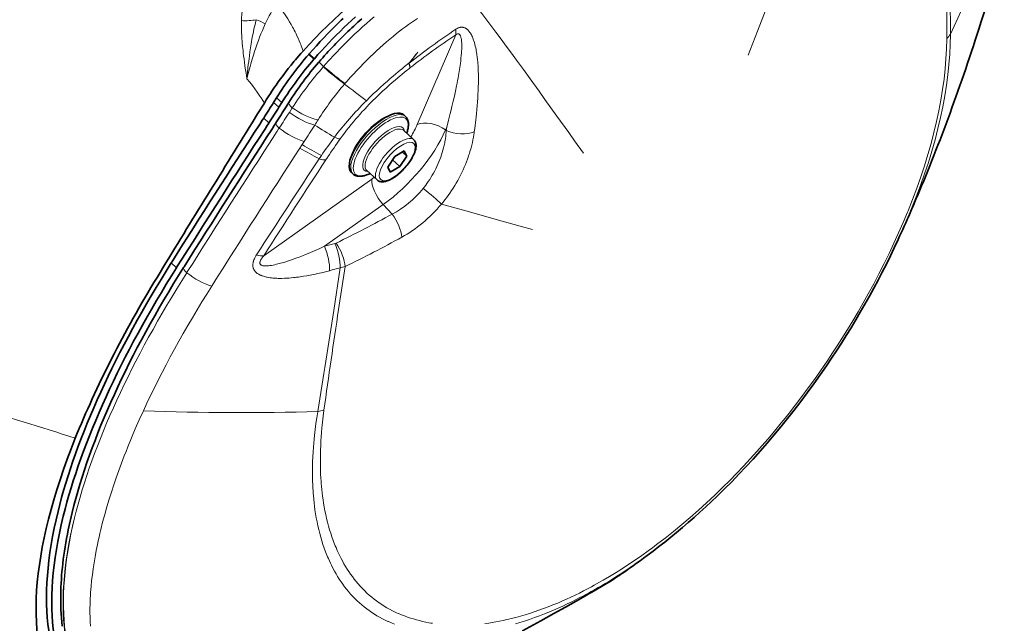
# Model space of a CAD drawing. Extents: x -672 to 7836, y -4841 to 1047.
# Tile 34 of 80: x 4855 to 4981, y -4611 to -4534. Entities that reach past the tile are written whole.
import ezdxf

# ---------------------------------------------------------------- set-up
doc = ezdxf.new("R2010")
doc.units = 0

msp = doc.modelspace()

# ---------------------------------------------------------------- linework, layer by layer
at = {"color": 7, "lineweight": 13}
for p, q in [((4905.89502, -4547.098145), (4910.84082, -4535.579102)), ((4973.992188, -4536.097656), (4973.992676, -4536.046875)), ((4974.449707, -4535.510254), (4974.449707, -4535.458496)), ((4892.619141, -4538.696777), (4891.938965, -4538.07959)), ((4892.675293, -4538.631836), (4891.995605, -4538.01416)), ((4892.678711, -4538.62793), (4891.999023, -4538.010742)), ((4893.802734, -4539.687012), (4893.859863, -4539.622559)), ((4904.825195, -4539.21582), (4904.854004, -4539.213379)), ((4904.941895, -4539.830566), (4904.958496, -4539.817383)), ((4896.59668, -4541.832031), (4896.549805, -4541.88623)), ((4888.480957, -4544.276855), (4887.80127, -4543.65918)), ((4888.111816, -4544.862793), (4887.432129, -4544.245117)), ((4889.456055, -4545.525879), (4889.831055, -4544.944824)), ((4886.828125, -4546.875488), (4886.148438, -4546.257813)), ((4887.817871, -4548.06543), (4887.891602, -4547.951172)), ((4887.891602, -4547.95166), (4888.075684, -4547.66748)), ((4888.075684, -4547.66748), (4888.152344, -4547.548828)), ((4909.537598, -4547.786133), (4909.692871, -4547.424316)), ((4909.636719, -4547.856934), (4909.537598, -4547.786133)), ((4909.692871, -4547.424316), (4909.636719, -4547.856934)), ((4913.290039, -4547.605469), (4913.231445, -4548.043457)), ((4887.601563, -4548.399902), (4887.817871, -4548.06543)), ((4891.012207, -4549.794922), (4890.791992, -4550.133789)), ((4891.087402, -4549.679199), (4891.012207, -4549.794922)), ((4891.271973, -4549.39502), (4891.087402, -4549.679199)), ((4891.349609, -4549.274902), (4891.271973, -4549.39502)), ((4893.280273, -4551.511719), (4893.496582, -4551.189941)), ((4893.496582, -4551.189941), (4893.570801, -4551.080078)), ((4894.14209, -4551.651855), (4894.348145, -4551.339355)), ((4894.348145, -4551.339355), (4894.418457, -4551.23291)), ((4886.153809, -4563.971191), (4900.054199, -4554.095215)), ((4893.967773, -4562.749512), (4901.535156, -4557.373047)), ((4902.673828, -4558.604004), (4901.535156, -4557.373047)), ((4969.400879, -4558.053711), (4969.467285, -4557.891113)), ((4968.938965, -4558.35498), (4969.004395, -4558.195801)), ((4874.943359, -4565.493164), (4874.263672, -4564.875977)), ((4895.996582, -4565.517578), (4895.167969, -4571.00293)), ((4896.610352, -4565.352539), (4895.779297, -4570.862305)), ((4876.263184, -4566.137207), (4876.323242, -4566.041992)), ((4879.524902, -4567.769043), (4879.463867, -4567.865723)), ((4893.110352, -4584.006836), (4893.115234, -4583.978027)), ((4893.895508, -4583.833984), (4893.899414, -4583.806152)), ((4903.495117, -4609.956543), (4903.422852, -4609.925293)), ((4902.206055, -4610.991211), (4902.132324, -4610.958496))]:
    msp.add_line(p, q, dxfattribs=at)
at = {"color": 7, "lineweight": 35}
for p, q in [((4891.938965, -4538.07959), (4891.995605, -4538.01416)), ((4891.995605, -4538.01416), (4891.999023, -4538.010742)), ((4892.619141, -4538.696777), (4892.675293, -4538.631836)), ((4892.675293, -4538.631836), (4892.678711, -4538.62793)), ((4893.26416, -4539.037598), (4893.209961, -4539.100586)), ((4887.432129, -4544.245117), (4887.80127, -4543.65918)), ((4886.237305, -4544.331055), (4885.375, -4545.730469)), ((4888.111816, -4544.862793), (4888.480957, -4544.276855)), ((4889.398438, -4544.243164), (4889.028809, -4544.830566)), ((4885.375, -4545.730469), (4884.671387, -4546.867188)), ((4885.814453, -4546.775879), (4885.888184, -4546.661621)), ((4885.888184, -4546.661621), (4886.071777, -4546.376953)), ((4886.071777, -4546.376953), (4886.148438, -4546.257813)), ((4904.382324, -4546.050781), (4904.172363, -4545.859863)), ((4885.599121, -4547.11084), (4885.814453, -4546.775879)), ((4886.278809, -4547.728027), (4886.494141, -4547.393555)), ((4886.494141, -4547.393555), (4886.567871, -4547.278809)), ((4886.567871, -4547.278809), (4886.751465, -4546.994629)), ((4886.751465, -4546.994629), (4886.828125, -4546.875488)), ((4887.39502, -4547.385742), (4887.179688, -4547.720703)), ((4887.46875, -4547.271973), (4887.39502, -4547.385742)), ((4887.651855, -4546.987793), (4887.46875, -4547.271973)), ((4887.728516, -4546.868652), (4887.651855, -4546.987793)), ((4905.44043, -4549.039063), (4904.108887, -4547.829102)), ((4903.005371, -4551.190918), (4902.100586, -4552.552734)), ((4902.703125, -4551.64502), (4903.64502, -4552.500488)), ((4904.22998, -4550.483887), (4903.005371, -4551.190918)), ((4903.64502, -4552.500488), (4904.549805, -4551.138672)), ((4903.984863, -4550.625), (4904.549805, -4551.138672)), ((4904.549805, -4551.138672), (4904.22998, -4550.483887)), ((4900.733887, -4554.220215), (4899.401855, -4553.010254)), ((4902.100586, -4552.552734), (4902.42041, -4553.208008)), ((4902.42041, -4553.208008), (4903.64502, -4552.500488)), ((4897.658203, -4553.452637), (4897.448242, -4553.261719)), ((4874.263672, -4564.875977), (4874.32373, -4564.780762)), ((4874.943359, -4565.493164), (4875.003418, -4565.398438)), ((4875.919922, -4565.365723), (4875.859863, -4565.460938)), ((4931.996094, -4604.959473), (4931.768555, -4605.116699))]:
    msp.add_line(p, q, dxfattribs=at)
at = {"color": 7, "lineweight": 13}
for points in [[(4948.460938, -4538.186035), (4949.664551, -4535.078613), (4950.471191, -4533.008301), (4952.088867, -4528.869141), (4953.458496, -4525.35791), (4954.140137, -4523.600586), (4955.15625, -4520.961914), (4956.021484, -4518.693848), (4956.876953, -4516.421387), (4957.350098, -4515.150879), (4957.819336, -4513.878906), (4958.27002, -4512.645996), (4958.716309, -4511.411621), (4959.388672, -4509.526367), (4960.049805, -4507.63623), (4960.699219, -4505.742188), (4961.019043, -4504.792969), (4961.335449, -4503.842773)], [(4887.864746, -4531.491699), (4888.154297, -4531.889648), (4888.438477, -4532.291504), (4888.577637, -4532.494141), (4888.71582, -4532.698242), (4888.896484, -4532.97168), (4889.074707, -4533.24707), (4889.249023, -4533.524902), (4889.461914, -4533.875), (4889.668945, -4534.229004), (4889.869629, -4534.586426), (4889.967285, -4534.766602), (4890.063477, -4534.947754), (4890.188965, -4535.19043), (4890.310547, -4535.435059), (4890.429199, -4535.681641), (4890.576172, -4536.001465), (4890.716309, -4536.324219), (4890.850586, -4536.650391), (4890.914551, -4536.814453), (4890.977051, -4536.979492), (4891.057617, -4537.200684), (4891.134277, -4537.42334), (4891.20752, -4537.647461)], [(4913.277344, -4531.594727), (4914.198242, -4532.810059), (4915.109375, -4534.021973), (4916.01123, -4535.22998), (4916.682129, -4536.134277), (4917.348145, -4537.037109), (4918.010254, -4537.937988), (4918.668457, -4538.837891), (4919.541016, -4540.035156), (4920.408203, -4541.230957), (4921.558594, -4542.823242), (4922.322266, -4543.883789), (4923.846191, -4546.003906), (4925.369141, -4548.124023), (4926.132324, -4549.185059), (4927.280762, -4550.777344)], [(4883.98877, -4541.200684), (4883.974121, -4541.113281), (4883.883301, -4540.498047), (4883.790039, -4539.856934), (4883.747559, -4539.560547), (4883.678223, -4539.061035), (4883.624512, -4538.655762), (4883.572266, -4538.248047), (4883.532227, -4537.916992), (4883.494141, -4537.583984), (4883.441406, -4537.083984), (4883.394043, -4536.580078), (4883.373047, -4536.32666), (4883.354004, -4536.072266), (4883.32959, -4535.688965), (4883.30957, -4535.303223), (4883.29541, -4534.915527), (4883.287598, -4534.525391), (4883.286133, -4534.130859), (4883.292969, -4533.729492)], [(4883.98877, -4541.200684), (4883.996094, -4541.112305), (4884.056641, -4540.484375), (4884.132324, -4539.753418), (4884.175293, -4539.365234), (4884.221191, -4538.973633), (4884.264648, -4538.615234), (4884.311035, -4538.254883), (4884.380371, -4537.747559), (4884.455566, -4537.237305), (4884.536133, -4536.724609), (4884.584961, -4536.434082), (4884.635742, -4536.143066), (4884.688477, -4535.854492), (4884.743652, -4535.56543), (4884.821777, -4535.177734), (4884.904297, -4534.789551), (4884.991699, -4534.401855), (4885.084961, -4534.012207), (4885.185059, -4533.618164)], [(4893.859863, -4539.622559), (4894.151367, -4539.292969), (4894.445313, -4538.964844), (4894.741699, -4538.63916), (4895.040527, -4538.315918), (4895.50293, -4537.82373), (4895.970703, -4537.336914), (4896.442871, -4536.855469), (4896.919434, -4536.380371), (4897.399902, -4535.911621), (4897.884277, -4535.449219), (4898.37207, -4534.993164), (4898.863281, -4534.544922), (4899.357422, -4534.103516), (4899.854492, -4533.67041), (4900.353516, -4533.244629)], [(4905.92627, -4533.442871), (4905.544434, -4533.700684), (4905.157715, -4533.96875), (4904.772461, -4534.243164), (4904.388184, -4534.524414), (4904.004883, -4534.812012), (4903.621582, -4535.106445), (4903.23877, -4535.408203), (4902.805176, -4535.758301), (4902.373535, -4536.115723), (4901.943848, -4536.480469), (4901.516602, -4536.852539), (4901.092285, -4537.231445), (4900.669922, -4537.616699), (4900.250977, -4538.008789), (4899.834473, -4538.406738), (4899.398926, -4538.833008), (4898.966797, -4539.266113), (4898.539063, -4539.705078), (4898.115234, -4540.149902), (4897.695801, -4540.600098), (4897.281738, -4541.055664), (4896.87207, -4541.516113), (4896.59668, -4541.832031)], [(4886.354004, -4534.143066), (4886.256836, -4534.357422), (4886.161621, -4534.572754), (4885.977051, -4535.003906), (4885.799805, -4535.437012), (4885.629395, -4535.871094), (4885.466309, -4536.305176), (4885.309082, -4536.739258), (4885.140137, -4537.227051), (4884.979004, -4537.712891), (4884.825195, -4538.196289), (4884.678223, -4538.67627), (4884.586426, -4538.984375), (4884.498047, -4539.290527), (4884.406738, -4539.61377), (4884.318359, -4539.93457), (4884.154785, -4540.548828), (4883.98877, -4541.200684)], [(4913.290039, -4547.605469), (4913.337891, -4547.23291), (4913.384277, -4546.858887), (4913.42627, -4546.503906), (4913.466309, -4546.147949), (4913.517578, -4545.660645), (4913.564941, -4545.172363), (4913.60791, -4544.68457), (4913.646484, -4544.195801), (4913.680176, -4543.706543), (4913.708984, -4543.217773), (4913.731934, -4542.72998), (4913.749023, -4542.242676), (4913.759766, -4541.755859), (4913.76416, -4541.270508), (4913.760742, -4540.786621), (4913.756348, -4540.544922), (4913.749512, -4540.303711), (4913.73291, -4539.89209), (4913.709961, -4539.482422), (4913.695313, -4539.278809), (4913.679199, -4539.075195), (4913.648438, -4538.750488), (4913.612305, -4538.426758), (4913.570313, -4538.10498), (4913.520996, -4537.784668), (4913.493652, -4537.625), (4913.463867, -4537.466309), (4913.41748, -4537.237305), (4913.366699, -4537.010254), (4913.310059, -4536.785156), (4913.247559, -4536.561523), (4913.178711, -4536.341309), (4913.14209, -4536.232422), (4913.103027, -4536.124512), (4913.047852, -4535.981445), (4912.98877, -4535.84082), (4912.924805, -4535.70166), (4912.854492, -4535.562012), (4912.77832, -4535.425781), (4912.737793, -4535.358887), (4912.695801, -4535.292969), (4912.63623, -4535.207031), (4912.57373, -4535.124023), (4912.506348, -4535.042969), (4912.433105, -4534.963379), (4912.354004, -4534.888184), (4912.311523, -4534.851074), (4912.26709, -4534.815918), (4912.223633, -4534.783691), (4912.178223, -4534.75293), (4912.113281, -4534.714355), (4912.04541, -4534.679199), (4911.974121, -4534.648438), (4911.893555, -4534.621094), (4911.809082, -4534.600586), (4911.765137, -4534.592773), (4911.720703, -4534.586914), (4911.67627, -4534.583008), (4911.630859, -4534.581543), (4911.568848, -4534.58252), (4911.506348, -4534.586914), (4911.442871, -4534.595703), (4911.395508, -4534.604492), (4911.347656, -4534.615723), (4911.251953, -4534.644043), (4911.200195, -4534.662598), (4911.148438, -4534.683105), (4911.094727, -4534.70752), (4911.041992, -4534.733398), (4910.940918, -4534.789063), (4910.84375, -4534.850586)], [(4909.692871, -4547.424316), (4909.922852, -4546.543945), (4910.146484, -4545.660156), (4910.255371, -4545.217773), (4910.362305, -4544.774902), (4910.518555, -4544.110352), (4910.668945, -4543.446289), (4910.8125, -4542.78418), (4910.949707, -4542.122559), (4911.017578, -4541.778809), (4911.083496, -4541.435547), (4911.14209, -4541.121582), (4911.198242, -4540.808105), (4911.286621, -4540.286621), (4911.367676, -4539.768555), (4911.405273, -4539.510742), (4911.44043, -4539.253418), (4911.484375, -4538.911133), (4911.522949, -4538.569824), (4911.557129, -4538.229492), (4911.583008, -4537.916016), (4911.603516, -4537.604492), (4911.611816, -4537.434082), (4911.617676, -4537.264648), (4911.621094, -4537.126953), (4911.62207, -4536.989746), (4911.621582, -4536.853516), (4911.618652, -4536.717773), (4911.613281, -4536.589844), (4911.605957, -4536.463867), (4911.595215, -4536.335938), (4911.580566, -4536.209961), (4911.568848, -4536.125977), (4911.554688, -4536.043457), (4911.540039, -4535.970703), (4911.522949, -4535.898926), (4911.502441, -4535.825684), (4911.479004, -4535.754883), (4911.446777, -4535.676758), (4911.428711, -4535.640137), (4911.408691, -4535.604492), (4911.386719, -4535.571289), (4911.362793, -4535.540039), (4911.328125, -4535.503418), (4911.308105, -4535.486816), (4911.287109, -4535.472168), (4911.26709, -4535.460449), (4911.246094, -4535.450684), (4911.216797, -4535.440918), (4911.186523, -4535.435059), (4911.154785, -4535.432617), (4911.131348, -4535.433594), (4911.106934, -4535.437012), (4911.080566, -4535.442383), (4911.054199, -4535.450195), (4911.006348, -4535.469727), (4910.958496, -4535.495117), (4910.910645, -4535.525391), (4910.875488, -4535.55127), (4910.84082, -4535.579102)], [(4899.35498, -4544.032715), (4899.79541, -4543.596191), (4900.240234, -4543.166016), (4900.688477, -4542.741699), (4901.140137, -4542.323242), (4901.595215, -4541.911621), (4902.052734, -4541.506348), (4902.42041, -4541.186523), (4902.789551, -4540.870605), (4903.159668, -4540.559082), (4903.433105, -4540.33252), (4903.706543, -4540.10791), (4903.991211, -4539.876953), (4904.276367, -4539.648438), (4904.825195, -4539.21582)], [(4899.726563, -4544.496582), (4900.150391, -4544.067383), (4900.57959, -4543.643555), (4901.012207, -4543.226074), (4901.449219, -4542.814941), (4901.88916, -4542.410156), (4902.33252, -4542.011719), (4902.688965, -4541.697754), (4903.046875, -4541.387695), (4903.40625, -4541.08252), (4903.675781, -4540.856445), (4903.945801, -4540.632813), (4904.217773, -4540.410156), (4904.490723, -4540.189941), (4904.941895, -4539.830566)], [(4895.992188, -4548.938965), (4896.258301, -4548.569824), (4896.531738, -4548.20166), (4896.8125, -4547.833984), (4897.099609, -4547.467285), (4897.394531, -4547.101563), (4897.695801, -4546.737305), (4897.973145, -4546.410156), (4898.255371, -4546.084961), (4898.542969, -4545.760742), (4898.834961, -4545.438965), (4899.03125, -4545.226563), (4899.229004, -4545.015625), (4899.430664, -4544.802734), (4899.726563, -4544.496582)], [(4906.67041, -4555.299316), (4906.831055, -4555.098145), (4906.987793, -4554.892578), (4907.141113, -4554.682617), (4907.321777, -4554.424316), (4907.496582, -4554.160645), (4907.666016, -4553.89209), (4907.82959, -4553.618164), (4907.987305, -4553.339844), (4908.138672, -4553.057129), (4908.284668, -4552.77002), (4908.423828, -4552.479004), (4908.556641, -4552.183594), (4908.683105, -4551.884766), (4908.799805, -4551.590332), (4908.909668, -4551.292969), (4909.013184, -4550.992188), (4909.109375, -4550.688477), (4909.199219, -4550.381836), (4909.28125, -4550.072754), (4909.356445, -4549.760742), (4909.391113, -4549.603516), (4909.423828, -4549.445801), (4909.45459, -4549.289063), (4909.48291, -4549.131836), (4909.524902, -4548.87793), (4909.561035, -4548.623535), (4909.591797, -4548.368652), (4909.617188, -4548.112793), (4909.636719, -4547.856934)], [(4909.012695, -4557.312988), (4909.225586, -4557.054199), (4909.434082, -4556.791016), (4909.638672, -4556.523926), (4909.864746, -4556.216797), (4910.084473, -4555.904785), (4910.298828, -4555.588379), (4910.507324, -4555.26709), (4910.709961, -4554.941406), (4910.906738, -4554.611328), (4911.09668, -4554.276855), (4911.280762, -4553.938477), (4911.454102, -4553.604492), (4911.621094, -4553.266602), (4911.781738, -4552.925293), (4911.935547, -4552.580566), (4912.083008, -4552.23291), (4912.223633, -4551.881348), (4912.357422, -4551.527344), (4912.483398, -4551.169922), (4912.543945, -4550.990234), (4912.602539, -4550.810059), (4912.677246, -4550.568848), (4912.749023, -4550.326172), (4912.816895, -4550.083008), (4912.904297, -4549.746094), (4912.984863, -4549.407715), (4913.058105, -4549.067871), (4913.124023, -4548.727051), (4913.181641, -4548.385254), (4913.20752, -4548.214355), (4913.231445, -4548.043457)], [(4909.012695, -4557.312988), (4911.355469, -4557.974121), (4912.913574, -4558.411133), (4916.026367, -4559.28125), (4919.140137, -4560.152344), (4920.699707, -4560.59082)], [(4968.938965, -4558.35498), (4968.37793, -4559.69043), (4967.795898, -4561.019531), (4967.194336, -4562.342773), (4966.573242, -4563.658691), (4965.932617, -4564.967285), (4965.273926, -4566.268066), (4964.59668, -4567.560547), (4963.901855, -4568.844238), (4963.251465, -4570.010254), (4962.586914, -4571.16748), (4961.908691, -4572.316895), (4961.216797, -4573.45752), (4960.512207, -4574.588379), (4959.915039, -4575.523926), (4959.309082, -4576.452148), (4958.695313, -4577.373047), (4958.229492, -4578.059082), (4957.758789, -4578.740723), (4956.973633, -4579.85498), (4956.177246, -4580.956055), (4955.370117, -4582.043945), (4954.551758, -4583.118652), (4953.723633, -4584.179688), (4953.214355, -4584.818359), (4952.70166, -4585.452148), (4952.186035, -4586.07959), (4951.666504, -4586.702148), (4950.968262, -4587.523438), (4950.264648, -4588.334961), (4949.555176, -4589.135742), (4948.696289, -4590.083008), (4947.830566, -4591.015137), (4946.95752, -4591.931152), (4946.078125, -4592.830566), (4945.192383, -4593.713867), (4944.151367, -4594.722168), (4943.103027, -4595.707031), (4942.046875, -4596.667969), (4940.984375, -4597.60498), (4939.915039, -4598.516602), (4938.839844, -4599.402832), (4937.759277, -4600.262695), (4936.673828, -4601.096191), (4936.129883, -4601.50293), (4935.584473, -4601.902344), (4934.765137, -4602.48877), (4933.943848, -4603.058594), (4933.121094, -4603.612793), (4932.296875, -4604.150391), (4931.460449, -4604.678223), (4930.623047, -4605.188477), (4929.785156, -4605.680664)], [(4886.153809, -4563.971191), (4886.095215, -4564.040527), (4886.038574, -4564.110352), (4885.966309, -4564.204102), (4885.898438, -4564.298828), (4885.836426, -4564.394531), (4885.780762, -4564.490723), (4885.755371, -4564.541016), (4885.731934, -4564.59082), (4885.712891, -4564.637695), (4885.696289, -4564.68457), (4885.678223, -4564.753418), (4885.671387, -4564.787598), (4885.66748, -4564.821289), (4885.665039, -4564.866211), (4885.66748, -4564.910156), (4885.675293, -4564.953125), (4885.687988, -4564.994141), (4885.706543, -4565.033203), (4885.731445, -4565.070313), (4885.762695, -4565.105469), (4885.800781, -4565.137207), (4885.844238, -4565.165527), (4885.892578, -4565.189941), (4885.927246, -4565.20459), (4885.963867, -4565.217285), (4886.041992, -4565.238281), (4886.088867, -4565.248047), (4886.137695, -4565.255859), (4886.197266, -4565.263184), (4886.257813, -4565.268066), (4886.372559, -4565.272949), (4886.489258, -4565.271973), (4886.635254, -4565.264648), (4886.781738, -4565.251465), (4886.929199, -4565.233398), (4887.040527, -4565.217773), (4887.151855, -4565.199707), (4887.373047, -4565.158691), (4887.594238, -4565.112305), (4887.814453, -4565.061035), (4887.979492, -4565.019531), (4888.144043, -4564.976563), (4888.326172, -4564.926758), (4888.507324, -4564.874512), (4888.869141, -4564.765625), (4889.227051, -4564.650879), (4889.582031, -4564.53125), (4889.934082, -4564.408203), (4890.283691, -4564.28125), (4890.706543, -4564.122559), (4891.125488, -4563.959961), (4891.541016, -4563.794434), (4891.850586, -4563.667969), (4892.158203, -4563.540527), (4892.768066, -4563.28125), (4893.371094, -4563.01709), (4893.967773, -4562.749512)], [(4885.233398, -4563.837402), (4885.140137, -4563.988281), (4885.095703, -4564.064941), (4885.053223, -4564.142578), (4884.999512, -4564.248047), (4884.949219, -4564.355469), (4884.903809, -4564.464844), (4884.86084, -4564.582031), (4884.82373, -4564.702148), (4884.808105, -4564.762695), (4884.793945, -4564.824219), (4884.77832, -4564.907227), (4884.766602, -4564.990723), (4884.759277, -4565.074707), (4884.756836, -4565.169922), (4884.760742, -4565.265625), (4884.771484, -4565.361816), (4884.790039, -4565.458008), (4884.802246, -4565.505371), (4884.816406, -4565.553223), (4884.837891, -4565.614258), (4884.863281, -4565.674805), (4884.89209, -4565.734375), (4884.916016, -4565.777832), (4884.941406, -4565.820801), (4884.969238, -4565.863281), (4884.999023, -4565.904297), (4885.045898, -4565.963379), (4885.096191, -4566.02002), (4885.149414, -4566.074219), (4885.191406, -4566.113281), (4885.235352, -4566.150879), (4885.32666, -4566.222168), (4885.422363, -4566.287598), (4885.513672, -4566.343262), (4885.608398, -4566.394531), (4885.705078, -4566.441895), (4885.773926, -4566.473145), (4885.84375, -4566.502441), (4885.92334, -4566.533203), (4886.003418, -4566.5625), (4886.133301, -4566.604492), (4886.263672, -4566.642578), (4886.395508, -4566.676758), (4886.494629, -4566.699707), (4886.59375, -4566.720703), (4886.792969, -4566.757324), (4886.969238, -4566.78418), (4887.145996, -4566.806641), (4887.322266, -4566.824707), (4887.45459, -4566.835938), (4887.586426, -4566.845215), (4887.850586, -4566.858398), (4888.008789, -4566.863281), (4888.166992, -4566.865723), (4888.333008, -4566.866211), (4888.499023, -4566.864746), (4888.821289, -4566.855469), (4889.141602, -4566.839844), (4889.420898, -4566.821289), (4889.69873, -4566.797852), (4889.975098, -4566.770996), (4890.181641, -4566.748535), (4890.387695, -4566.724121), (4890.607422, -4566.696289), (4890.826172, -4566.666016), (4891.261719, -4566.600586), (4891.693848, -4566.52832), (4892.122559, -4566.450195), (4892.54834, -4566.366211), (4892.8125, -4566.311523), (4893.075684, -4566.254395), (4893.598633, -4566.135742), (4894.117188, -4566.010742), (4894.631348, -4565.879395)], [(4870.687988, -4583.879395), (4870.155762, -4585.052734), (4869.643555, -4586.219238), (4869.150879, -4587.378418), (4868.678223, -4588.529785), (4868.449707, -4589.102539), (4868.226563, -4589.672852), (4867.865723, -4590.619141), (4867.519043, -4591.558594), (4867.1875, -4592.491699), (4866.870605, -4593.417969), (4866.568359, -4594.337402), (4866.28125, -4595.249023), (4865.983398, -4596.243164), (4865.703613, -4597.227539), (4865.442871, -4598.20166), (4865.200684, -4599.165527), (4865.086426, -4599.64502), (4864.977051, -4600.121582), (4864.872559, -4600.592773), (4864.773438, -4601.061035), (4864.61377, -4601.859375), (4864.468262, -4602.649414), (4864.337402, -4603.430176), (4864.220703, -4604.202148), (4864.118164, -4604.964355), (4864.030273, -4605.717285), (4863.957031, -4606.460449), (4863.89502, -4607.240234), (4863.870117, -4607.628906), (4863.849121, -4608.014648), (4863.833008, -4608.391113), (4863.820801, -4608.764648), (4863.810059, -4609.324219), (4863.808594, -4609.876465), (4863.816895, -4610.421875), (4863.834473, -4610.960449), (4863.866699, -4611.579102)], [(4893.110352, -4584.006836), (4892.986328, -4584.775879), (4892.874512, -4585.540039), (4892.774902, -4586.299805), (4892.72998, -4586.677734), (4892.6875, -4587.054199), (4892.63623, -4587.554688), (4892.589844, -4588.052246), (4892.549316, -4588.546875), (4892.505371, -4589.179688), (4892.470703, -4589.807617), (4892.445313, -4590.430664), (4892.429688, -4591.048828), (4892.422852, -4591.661621), (4892.425781, -4592.269043), (4892.437988, -4592.871094), (4892.461914, -4593.512695), (4892.478027, -4593.832031), (4892.49707, -4594.149902), (4892.518555, -4594.463379), (4892.542969, -4594.774902), (4892.584961, -4595.240723), (4892.632813, -4595.702148), (4892.6875, -4596.15918), (4892.748535, -4596.611816), (4892.827148, -4597.133789), (4892.915039, -4597.649414), (4893.01123, -4598.158691), (4893.115723, -4598.661133), (4893.229492, -4599.15625), (4893.351563, -4599.644531), (4893.481934, -4600.125977), (4893.621582, -4600.599609), (4893.772461, -4601.074707), (4893.932129, -4601.541992), (4894.101074, -4602.001465), (4894.278809, -4602.452148), (4894.370605, -4602.674316), (4894.464844, -4602.894043), (4894.594238, -4603.184082), (4894.727051, -4603.470215), (4894.864258, -4603.752441), (4895.052734, -4604.12207), (4895.248047, -4604.484863), (4895.450195, -4604.840332), (4895.658691, -4605.188477), (4895.874023, -4605.528809), (4896.096191, -4605.861328), (4896.324707, -4606.186523), (4896.560059, -4606.503906), (4896.80127, -4606.813477), (4897.062988, -4607.131348), (4897.331543, -4607.439941), (4897.607422, -4607.740234), (4897.889648, -4608.030762), (4898.178711, -4608.3125), (4898.474121, -4608.584961), (4898.776367, -4608.848145), (4899.084961, -4609.102051), (4899.399902, -4609.346191), (4899.720703, -4609.581055), (4900.047852, -4609.806641), (4900.381348, -4610.022461), (4900.720215, -4610.229004), (4901.064453, -4610.425781), (4901.415039, -4610.612793), (4901.770508, -4610.790527), (4902.132324, -4610.958496)], [(4893.895508, -4583.833984), (4893.796387, -4584.595215), (4893.750977, -4584.974609), (4893.708496, -4585.352539), (4893.669434, -4585.727539), (4893.633301, -4586.101563), (4893.584473, -4586.660645), (4893.542969, -4587.216797), (4893.507813, -4587.769531), (4893.479492, -4588.318359), (4893.456055, -4588.940918), (4893.441406, -4589.559082), (4893.436035, -4590.171875), (4893.439941, -4590.778809), (4893.452637, -4591.380859), (4893.475098, -4591.976563), (4893.506348, -4592.566895), (4893.526855, -4592.881836), (4893.550781, -4593.195313), (4893.585938, -4593.610352), (4893.626465, -4594.021973), (4893.671387, -4594.430176), (4893.727539, -4594.885254), (4893.790039, -4595.335938), (4893.858887, -4595.781738), (4893.933594, -4596.223145), (4894.02832, -4596.731934), (4894.131836, -4597.234375), (4894.243164, -4597.729492), (4894.362793, -4598.218262), (4894.491211, -4598.699219), (4894.627441, -4599.17334), (4894.771973, -4599.640137), (4894.924805, -4600.099121), (4895.091309, -4600.566406), (4895.178711, -4600.79834), (4895.268066, -4601.027832), (4895.358887, -4601.25293), (4895.45166, -4601.476074), (4895.605469, -4601.830078), (4895.764648, -4602.178711), (4895.929199, -4602.520996), (4896.099609, -4602.85791), (4896.274902, -4603.188965), (4896.473145, -4603.543945), (4896.678223, -4603.89209), (4896.88916, -4604.23291), (4897.106445, -4604.565918), (4897.330078, -4604.891602), (4897.560059, -4605.209961), (4897.795898, -4605.52002), (4898.037598, -4605.823242), (4898.303711, -4606.138672), (4898.57666, -4606.445313), (4898.855957, -4606.743164), (4899.14209, -4607.031738), (4899.43457, -4607.311035), (4899.733887, -4607.581055), (4900.039063, -4607.841309), (4900.351074, -4608.092773), (4900.668457, -4608.333984), (4900.992188, -4608.566406), (4901.322266, -4608.789063), (4901.657227, -4609.001953), (4901.998535, -4609.205566), (4902.345215, -4609.398926), (4902.696777, -4609.583008), (4903.054199, -4609.757813), (4903.237793, -4609.842773), (4903.422852, -4609.925293)], [(4914.587891, -4611.241699), (4915.088379, -4611.171875), (4915.547852, -4611.100098), (4916.008789, -4611.020996), (4916.47168, -4610.934082), (4916.936035, -4610.839355), (4917.402344, -4610.737793), (4917.694336, -4610.669922), (4917.986816, -4610.599609), (4918.57373, -4610.450195), (4919.162598, -4610.289551), (4919.756836, -4610.116699), (4920.352539, -4609.932617), (4920.949707, -4609.736816), (4921.54834, -4609.530762), (4922.148926, -4609.313477), (4922.750488, -4609.084961), (4923.353027, -4608.846191), (4923.957031, -4608.59668), (4924.561523, -4608.336426), (4925.106445, -4608.09375), (4925.651367, -4607.842773), (4926.197266, -4607.583008), (4926.743164, -4607.31543), (4927.289551, -4607.040039), (4927.629883, -4606.864258), (4927.970215, -4606.685547), (4928.313477, -4606.501953), (4928.65625, -4606.315918), (4929.339844, -4605.935547), (4929.785156, -4605.681152)], [(4928.435059, -4607.143066), (4928.914551, -4606.865234), (4929.367188, -4606.600098), (4929.743164, -4606.37793), (4930.103027, -4606.163574), (4930.607422, -4605.85791), (4931.059082, -4605.578125), (4931.282227, -4605.437012), (4931.484863, -4605.306152), (4931.634766, -4605.20752), (4931.768555, -4605.116699)], [(4918.529297, -4611.279785), (4919.070313, -4611.118164), (4919.386719, -4611.019531), (4919.703613, -4610.917969), (4920.338379, -4610.705566), (4920.974609, -4610.481445), (4921.612793, -4610.245117), (4922.251953, -4609.99707), (4922.838867, -4609.759277), (4923.426758, -4609.511719), (4924.015625, -4609.254883), (4924.604492, -4608.988281), (4925.194336, -4608.712402), (4925.78418, -4608.427246), (4926.256836, -4608.192871), (4926.729004, -4607.952148), (4927.20166, -4607.706055), (4927.555664, -4607.517578), (4927.90918, -4607.326172), (4928.26416, -4607.130859), (4928.619141, -4606.932617), (4929.175293, -4606.615723)], [(4928.435059, -4607.143066), (4927.509277, -4607.673828), (4926.516113, -4608.236816), (4925.457031, -4608.831055), (4924.620117, -4609.297363), (4923.747559, -4609.78125), (4922.354004, -4610.550293), (4921.384766, -4611.083984), (4919.368652, -4612.190918)], [(4903.495117, -4609.956543), (4903.868164, -4610.112793), (4904.245117, -4610.259766), (4904.625977, -4610.398438), (4905.01123, -4610.52832), (4905.399902, -4610.649902), (4905.792969, -4610.762695), (4906.189453, -4610.866699), (4906.589355, -4610.962402), (4906.993164, -4611.049805), (4907.400391, -4611.128906), (4907.627441, -4611.168945), (4907.85498, -4611.206055)], [(4902.206055, -4610.991211), (4902.580566, -4611.151367), (4902.959473, -4611.302734)]]:
    msp.add_lwpolyline(points, dxfattribs=at)
at = {"color": 7, "lineweight": 35}
for points in [[(4891.999023, -4538.010742), (4892.461914, -4537.48291), (4892.931641, -4536.959961), (4893.407715, -4536.441406), (4893.890137, -4535.928223), (4894.37793, -4535.419922), (4894.870605, -4534.917969), (4895.368652, -4534.422363), (4895.871094, -4533.933105), (4896.123535, -4533.691406), (4896.377441, -4533.451172)], [(4892.678711, -4538.62793), (4893.131836, -4538.111816), (4893.591797, -4537.599121), (4894.057129, -4537.091309), (4894.528809, -4536.588867), (4895.004883, -4536.091797), (4895.48584, -4535.600586), (4895.971191, -4535.115723), (4896.460449, -4534.637695), (4896.953125, -4534.166992), (4897.44873, -4533.703613), (4897.947266, -4533.248535)], [(4898.770996, -4533.489746), (4898.508789, -4533.721191), (4898.248535, -4533.954102), (4897.988281, -4534.19043), (4897.729492, -4534.428223), (4897.470703, -4534.668457), (4897.213867, -4534.910645), (4896.957031, -4535.155273), (4896.702148, -4535.401367), (4896.447754, -4535.650391), (4896.194824, -4535.900391), (4895.942871, -4536.152832), (4895.691895, -4536.406738), (4895.442383, -4536.662598), (4895.194824, -4536.92041), (4894.947754, -4537.179688), (4894.702637, -4537.44043), (4894.458984, -4537.703125), (4894.216797, -4537.966797), (4893.976563, -4538.232422), (4893.737305, -4538.499512), (4893.5, -4538.768066), (4893.26416, -4539.037598)], [(4891.20752, -4537.647461), (4890.943848, -4537.943359), (4890.682617, -4538.241699), (4890.424805, -4538.541992), (4890.23291, -4538.768555), (4890.043457, -4538.996094), (4889.670898, -4539.452148), (4889.306641, -4539.910156), (4888.952148, -4540.368164), (4888.634766, -4540.789063), (4888.32666, -4541.207031), (4888.02832, -4541.621582), (4887.740234, -4542.030762), (4887.557617, -4542.29541), (4887.379883, -4542.557129), (4887.201172, -4542.82373), (4887.027832, -4543.085938), (4886.746582, -4543.52002), (4886.482422, -4543.936035), (4886.237305, -4544.331055)], [(4904.53418, -4548.215332), (4904.586914, -4548.0625), (4904.625977, -4547.936523), (4904.658203, -4547.820801), (4904.686523, -4547.707031), (4904.710938, -4547.595703), (4904.735352, -4547.45752), (4904.750488, -4547.342773), (4904.762695, -4547.211914), (4904.766602, -4547.115723), (4904.766602, -4547.005859), (4904.761719, -4546.907227), (4904.752441, -4546.81543), (4904.738281, -4546.726074), (4904.718262, -4546.634766), (4904.704102, -4546.581055), (4904.6875, -4546.528809), (4904.668945, -4546.477539), (4904.647949, -4546.426758), (4904.607422, -4546.341797), (4904.566406, -4546.271484), (4904.518555, -4546.20166), (4904.475098, -4546.146484), (4904.417969, -4546.084961), (4904.382324, -4546.050781)], [(4901.504395, -4554.454102), (4901.578125, -4554.447266), (4901.689941, -4554.430664), (4901.803711, -4554.406738), (4901.918457, -4554.375488), (4902.034668, -4554.337891), (4902.154297, -4554.293457), (4902.27832, -4554.240723), (4902.394043, -4554.186523), (4902.513672, -4554.125), (4902.636719, -4554.057129), (4902.801758, -4553.958008), (4902.967773, -4553.849609), (4903.134277, -4553.732422), (4903.300781, -4553.606934), (4903.425781, -4553.507324), (4903.551758, -4553.401855), (4903.687012, -4553.283203), (4903.834961, -4553.146484), (4903.994629, -4552.991699), (4904.150879, -4552.831055), (4904.302734, -4552.666016), (4904.450684, -4552.49707), (4904.592773, -4552.324707), (4904.729492, -4552.150391), (4904.859375, -4551.973633), (4904.946289, -4551.849121), (4905.052734, -4551.688965), (4905.152832, -4551.528809), (4905.256348, -4551.351563), (4905.351074, -4551.175293), (4905.436523, -4551.000977), (4905.494629, -4550.871582), (4905.539063, -4550.764648), (4905.586914, -4550.637207), (4905.635254, -4550.493652), (4905.669922, -4550.371094), (4905.69873, -4550.250977), (4905.723145, -4550.121094), (4905.736816, -4550.018555), (4905.745117, -4549.916504), (4905.747559, -4549.815918), (4905.743652, -4549.717285), (4905.733398, -4549.621582), (4905.720703, -4549.550781), (4905.700195, -4549.466309), (4905.672852, -4549.384277), (4905.655762, -4549.342285), (4905.636719, -4549.301758), (4905.608398, -4549.248535), (4905.572266, -4549.19043), (4905.53125, -4549.135254), (4905.501465, -4549.100098), (4905.469727, -4549.066895), (4905.44043, -4549.039063)], [(4897.658203, -4553.452637), (4897.719727, -4553.504395), (4897.785156, -4553.55127), (4897.848145, -4553.589844), (4897.913574, -4553.624023), (4897.976074, -4553.651855), (4898.063965, -4553.683594), (4898.146484, -4553.706543), (4898.222656, -4553.723145), (4898.325684, -4553.738281), (4898.429688, -4553.746582), (4898.536133, -4553.748535), (4898.643555, -4553.744141)], [(4899.827148, -4553.396484), (4899.69043, -4553.458984), (4899.543945, -4553.520508), (4899.385742, -4553.57959), (4899.275391, -4553.616699), (4899.166016, -4553.649414), (4899.057617, -4553.677734), (4898.919922, -4553.70752), (4898.82666, -4553.723633), (4898.734375, -4553.73584), (4898.643555, -4553.744141)], [(4900.733887, -4554.220215), (4900.78418, -4554.262695), (4900.837891, -4554.300781), (4900.888672, -4554.332031), (4900.958496, -4554.367188), (4901.02832, -4554.395508), (4901.099609, -4554.417969), (4901.156738, -4554.432129), (4901.214844, -4554.442871), (4901.27002, -4554.450195), (4901.32373, -4554.45459), (4901.377441, -4554.457031), (4901.432129, -4554.457031), (4901.504395, -4554.454102)], [(4935.447266, -4602.503418), (4936.21582, -4601.932129), (4936.977051, -4601.352051), (4937.731445, -4600.762695), (4938.494629, -4600.151855), (4939.250488, -4599.532715), (4939.999512, -4598.904297), (4940.756348, -4598.255371), (4941.505859, -4597.597656), (4942.248047, -4596.932129), (4942.99707, -4596.245605), (4943.738281, -4595.550781), (4944.472168, -4594.848633), (4945.408203, -4593.930664), (4946.332031, -4593.000977), (4947.256836, -4592.04541), (4948.168457, -4591.078613), (4949.07959, -4590.086914), (4949.978027, -4589.083496), (4950.874512, -4588.056641), (4951.757813, -4587.018555), (4952.638184, -4585.95752), (4953.504883, -4584.885742), (4954.367188, -4583.791992), (4955.215332, -4582.6875), (4956.058105, -4581.562012), (4956.88623, -4580.426758), (4957.706543, -4579.272461), (4958.512695, -4578.10791), (4959.163574, -4577.14502), (4959.804199, -4576.175293), (4960.4375, -4575.195801), (4961.060547, -4574.209473), (4961.675293, -4573.214844), (4962.279785, -4572.213867), (4962.874512, -4571.205566), (4963.458496, -4570.190918), (4964.032715, -4569.169434), (4964.596191, -4568.14209), (4965.148438, -4567.108887), (4965.689941, -4566.070313), (4966.219727, -4565.026855), (4966.738281, -4563.977539), (4967.244141, -4562.924316), (4967.73877, -4561.865723)], [(4860.257324, -4611.582031), (4860.199219, -4611.062012), (4860.149902, -4610.522949), (4860.11084, -4609.98291), (4860.081543, -4609.441895), (4860.063477, -4608.969238), (4860.052734, -4608.496582), (4860.049316, -4608.023438), (4860.052246, -4607.536133), (4860.061523, -4607.04834), (4860.078125, -4606.561523), (4860.101563, -4606.05957), (4860.131836, -4605.558594), (4860.167969, -4605.057617), (4860.211914, -4604.541992), (4860.262207, -4604.026855), (4860.318848, -4603.512695), (4860.383301, -4602.983398), (4860.453613, -4602.455566), (4860.530273, -4601.928223), (4860.614746, -4601.38623), (4860.705078, -4600.845215), (4860.80127, -4600.305176), (4860.905762, -4599.750977), (4861.016113, -4599.197754), (4861.131836, -4598.645508), (4861.256836, -4598.079102), (4861.386719, -4597.51416), (4861.521973, -4596.950195)], [(4931.768555, -4605.116699), (4931.568848, -4605.251465), (4931.277832, -4605.441406), (4930.955078, -4605.645508), (4930.600098, -4605.865234), (4930.213379, -4606.100586), (4929.575195, -4606.481445), (4928.868164, -4606.896973), (4928.35791, -4607.192383)], [(4919.445313, -4612.161133), (4921.780273, -4610.876465), (4923.458496, -4609.949707), (4924.967773, -4609.111328), (4926.321777, -4608.352539), (4927.244141, -4607.830566), (4928.091797, -4607.346191), (4928.35791, -4607.192383)]]:
    msp.add_lwpolyline(points, dxfattribs=at)
at = {"color": 7, "lineweight": 13}
for centre, radius, start, end in [((4789.061035, -4448.686523), 204.690631, 334.917763, 339.984739), ((3790.868164, -4526.10791), 1183.166192, 359.518706, 0.052648), ((9700.181641, -4529.686035), 4725.734943, 179.937154, 180.069991), ((4901.67041, -4541.106445), 16.824369, 145.144853, 155.552026), ((4897.408203, -4534.064941), 14.11908, 171.251462, 178.637792), ((4879.043945, -4548.824219), 16.399688, 63.529338, 68.006766), ((4966.370605, -4617.360352), 99.45429, 123.939506, 128.209577), ((4908.626465, -4535.211426), 2.245687, 350.574295, 9.241651), ((4961.130859, -4611.541504), 91.101711, 123.506008, 128.066949), ((4972.260742, -4534.227051), 2.511621, 313.584425, 330.638834), ((4935.18457, -4563.115723), 38.638048, 139.076722, 141.789167), ((4933.336914, -4561.05127), 35.891333, 139.63427, 142.522648), ((4928.051758, -4569.696289), 45.535439, 138.774868, 147.072797), ((4902.773438, -4539.930176), 2.17162, 2.626157, 19.195065), ((4902.818848, -4539.884277), 2.141821, 1.782685, 18.242809), ((4925.970703, -4567.149414), 38.779775, 139.348304, 147.837942), ((5281.764648, -4041.280029), 631.662375, 232.42182, 232.74221), ((4453.854004, -4266.264648), 517.432024, 327.069903, 327.336362), ((4866.930664, -4529.960938), 30.995918, 326.28855, 327.738769), ((4585.524414, -4350.078613), 364.977048, 326.9222, 327.316773), ((5137.123047, -4156.088867), 461.167288, 237.996005, 238.365874), ((6738.1875, -5743.991699), 2203.203702, 147.135061, 147.679591), ((4943.398438, -4584.834473), 60.184248, 143.141777, 145.885519), ((4967.803711, -4599.876465), 88.042927, 144.651208, 146.461372), ((6727.631836, -5736.196289), 2186.486142, 147.14935, 147.697732), ((5097.703125, -4179.464355), 424.509222, 240.829346, 241.213202), ((5102.958984, -4176.956055), 428.733101, 240.384249, 240.765306), ((6092.562988, -5343.175293), 1437.01476, 146.570641, 147.157532), ((6307.759277, -5476.98877), 1689.545034, 146.791721, 147.289628), ((4875.813965, -4519.51709), 101.210456, 335.260522, 337.619529), ((4824.258789, -4415.967773), 162.769762, 295.945277, 298.79992), ((4826.891113, -4421.66748), 159.706516, 295.883737, 298.836394), ((4837.022461, -4345.594238), 224.497344, 284.694002, 285.050285), ((4895.090332, -4561.546387), 0.874525, 285.00093, 295.93122), ((4838.868164, -4352.879883), 220.1781, 284.670697, 285.038244), ((4895.187012, -4561.265625), 4.328053, 280.781875, 289.205192), ((3913.569824, -4422.356445), 992.789277, 350.630816, 351.388953), ((6114.008789, -4754.376465), 1231.974476, 171.433377, 172.041673), ((4744.654297, -4950.878906), 381.915736, 72.117625, 74.226015), ((4883.332031, -4258.171875), 325.9528, 267.776935, 271.719948), ((4892.443359, -4579.02832), 4.994795, 277.727359, 286.949426), ((4894.683594, -4547.20459), 68.698581, 300.137995, 306.392577)]:
    msp.add_arc(centre, radius, start, end, dxfattribs=at)
at = {"color": 7, "lineweight": 35}
for centre, radius, start, end in [((4926.635254, -4568.138672), 45.905852, 139.095723, 147.774216), ((4927.30957, -4568.751465), 45.898817, 139.095477, 147.775309), ((4925.123047, -4566.741211), 42.218984, 139.103646, 147.798409), ((4680.445313, -4413.634277), 244.750779, 327.188775, 327.747604), ((4681.126465, -4414.252441), 244.749205, 327.188772, 327.747604), ((4679.444824, -4412.582031), 247.82044, 327.189004, 327.747898), ((7667.90625, -6273.891602), 3275.516081, 148.179998, 148.58817), ((6785.243164, -5771.811523), 2260.207636, 147.190126, 147.721474), ((6785.892578, -5772.40918), 2260.171461, 147.190126, 147.721487), ((6786.782715, -5772.427734), 2260.176496, 147.189429, 147.720039), ((4780.130859, -4475.602051), 206.490378, 335.304495, 337.39672), ((4847.881836, -4483.121094), 148.053518, 304.543806, 306.257964)]:
    msp.add_arc(centre, radius, start, end, dxfattribs=at)
for centre, major_axis, ratio, start_param, end_param in [((4899.092773, -4544.37793), (-17.603516, -19.377441), 0.395845, 4.0325025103, 4.7246240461), ((4960.033691, -4466.619141), (-19.339844, -124.152344), 0.263184, 0.8208400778, 1.0534888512), ((4900.810059, -4549.561035), (3.362305, 3.700684), 0.395845, 0.0000366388, 3.1416292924), ((4900.606445, -4549.375977), (3.025879, 3.330566), 0.395845, 0.7436415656, 2.3980333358), ((4906.99707, -4563.303711), (-44.172852, -54.285645), 0.366998, 5.0303372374, 5.3291617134), ((4907.691406, -4563.91748), (-44.187012, -54.29541), 0.36704, 5.0304698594, 5.3292363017), ((4920.184082, -4560.956543), (-55.037598, -60.63623), 0.397819, 5.1288339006, 5.3878589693), ((4969.70459, -4556.356445), (106.696289, 83.92334), 0.483376, 2.227440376, 2.4426028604), ((4919.635742, -4559.902344), (-56.294434, -61.921875), 0.39582, 5.3918454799, 5.6536651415), ((4920.34668, -4560.504395), (-56.325195, -61.939941), 0.395815, 5.3920652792, 5.6538149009), ((4922.844238, -4560.374512), (-57.599609, -61.966797), 0.403509, 5.4006269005, 5.656769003), ((4918.746582, -4561.171387), (-56.722168, -62.34668), 0.39629, 5.4655345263, 6.1773865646), ((4922.248047, -4558.662598), (-58.871094, -63.515625), 0.396265, 5.6637898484, 6.2872075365), ((4922.844238, -4559.343262), (-58.785645, -63.454102), 0.396446, 5.6633109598, 6.2871364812)]:
    msp.add_ellipse(centre, major_axis=major_axis, ratio=ratio, start_param=start_param, end_param=end_param, dxfattribs=at)
at = {"color": 7, "lineweight": 13}
for centre, major_axis, ratio, start_param, end_param in [((4883.746582, -4532.484375), (2.999512, -0.056641), 0.422225, 4.5685466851, 5.2206085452), ((4938.679199, -4559.212402), (-27.595215, -41.740234), 0.527979, 1.9296313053, 2.4568051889), ((4939.542969, -4559.80957), (-27.623047, -41.589355), 0.513142, 1.9429388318, 2.4852624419), ((4894.019531, -4539.693359), (0.754883, -0.655762), 0.05193, 3.1415929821, 4.544486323), ((4894.455566, -4539.958008), (3.07959, -2.552734), 0.052792, 4.542762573, 5.5029475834), ((4894.498535, -4539.90625), (3.072754, -2.561035), 0.048489, 4.543468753, 5.5035621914), ((4834.475098, -4505.379883), (52.213867, -41.080078), 0.09412, 0.2247930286, 0.4049843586), ((5115.980469, -4600.526855), (227.352051, -36.888184), 0.362685, 2.886596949, 2.9516438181), ((4890.245117, -4544.775391), (0.84668, -0.532227), 0.376599, 3.1415930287, 4.4490810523), ((4891.486816, -4544.267578), (3.478027, -1.975586), 0.365862, 4.4324730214, 5.401809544), ((4901.02002, -4549.751953), (3.362305, 3.700684), 0.395845, 0.0000366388, 3.1416292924), ((4891.129395, -4544.878906), (3.426758, -2.063477), 0.368626, 4.4338970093, 5.3993674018), ((4901.205078, -4549.919434), (3.245605, 3.572754), 0.395845, 5.5235913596, 10.1841186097), ((4907.934082, -4548.950684), (2.756836, -1.183594), 0.603019, 1.2260935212, 2.6223569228), ((4888.569336, -4547.410645), (0.840332, -0.541992), 0.355682, 3.1416028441, 4.4336136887), ((4889.818848, -4546.995605), (3.375, -2.146973), 0.354151, 4.4314499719, 5.3924127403), ((4901.570801, -4550.251953), (2.469727, 2.71875), 0.395845, 5.974840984, 9.7331270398), ((4901.755371, -4550.419434), (2.353516, 2.59082), 0.395845, 0.0000366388, 3.1416292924), ((4902.291504, -4550.906738), (-7.354492, -8.095215), 0.395845, 1.0654429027, 2.2871733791), ((4900.606445, -4549.375977), (-5.367676, -5.908691), 0.395845, 2.0246369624, 2.2871733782), ((4911.240234, -4546.692383), (2.975098, -0.386719), 0.517288, 4.2117946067, 5.5108630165), ((4893.953125, -4547.086914), (2.445312, -1.738281), 0.266568, 5.4450280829, 5.8599566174), ((4903.087402, -4551.629395), (2.353516, 2.59082), 0.395845, 0.0000366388, 3.1416292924), ((4903.325195, -4551.845703), (2.118164, 2.331543), 0.395845, 0.390909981, 6.6740952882), ((4892.103027, -4549.799316), (2.509277, -1.644043), 0.341936, 5.4081717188, 5.84837742), ((4902.093262, -4555.947754), (1.737305, -2.445801), 0.444573, 3.5993289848, 4.9955923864), ((4900.606445, -4549.375977), (-5.367676, -5.908691), 0.395845, 1.0654429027, 1.1169070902), ((4900.52002, -4548.557617), (-5.080566, -10.394531), 0.766442, 0.7976240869, 1.2764611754), ((4907.127441, -4555.82373), (2.30127, -1.924316), 0.037226, 0.6424999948, 1.801774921), ((4901.915527, -4549.495117), (-7.961914, -12.490234), 0.700162, 0.9087688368, 1.3821857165), ((4902.115234, -4560.029297), (1.446777, -2.628418), 0.414844, 0.7377598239, 1.903282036), ((4893.40918, -4564.174316), (0.76123, -2.901855), 0.329895, 0.8591410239, 1.9957338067), ((4894.758301, -4563.815918), (0.779297, -2.896973), 0.332394, 0.8568885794, 1.9936742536), ((4894.914551, -4563.757813), (1.313965, -2.696777), 0.400047, 0.758972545, 1.9235506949), ((4884.114746, -4562.118652), (2.523926, -1.621582), 0.358705, 5.3853693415, 5.8452548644), ((4876.705566, -4565.994629), (0.845703, -0.533691), 0.373817, 3.1415977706, 4.4095262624), ((4932.361328, -4556.892578), (-66.964844, -67.421387), 0.400572, 5.2188026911, 5.4519776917), ((4878.033691, -4565.566895), (3.38623, -2.128906), 0.373377, 4.40892905, 5.3667243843), ((4924.972168, -4564.109863), (-56.090332, -61.28125), 0.408216, 5.1274027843, 5.3769546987), ((4921.051758, -4562.182129), (-55.620117, -60.487793), 0.402569, 5.3876638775, 5.6493704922), ((4923.544922, -4560.009277), (-58.097168, -62.697266), 0.396512, 5.6633485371, 6.309721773), ((4925.361328, -4557.581543), (-59.769043, -65.248535), 0.389805, 5.6722293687, 6.2634835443)]:
    msp.add_ellipse(centre, major_axis=major_axis, ratio=ratio, start_param=start_param, end_param=end_param, dxfattribs=at)

doc.saveas('drawing.dxf')
